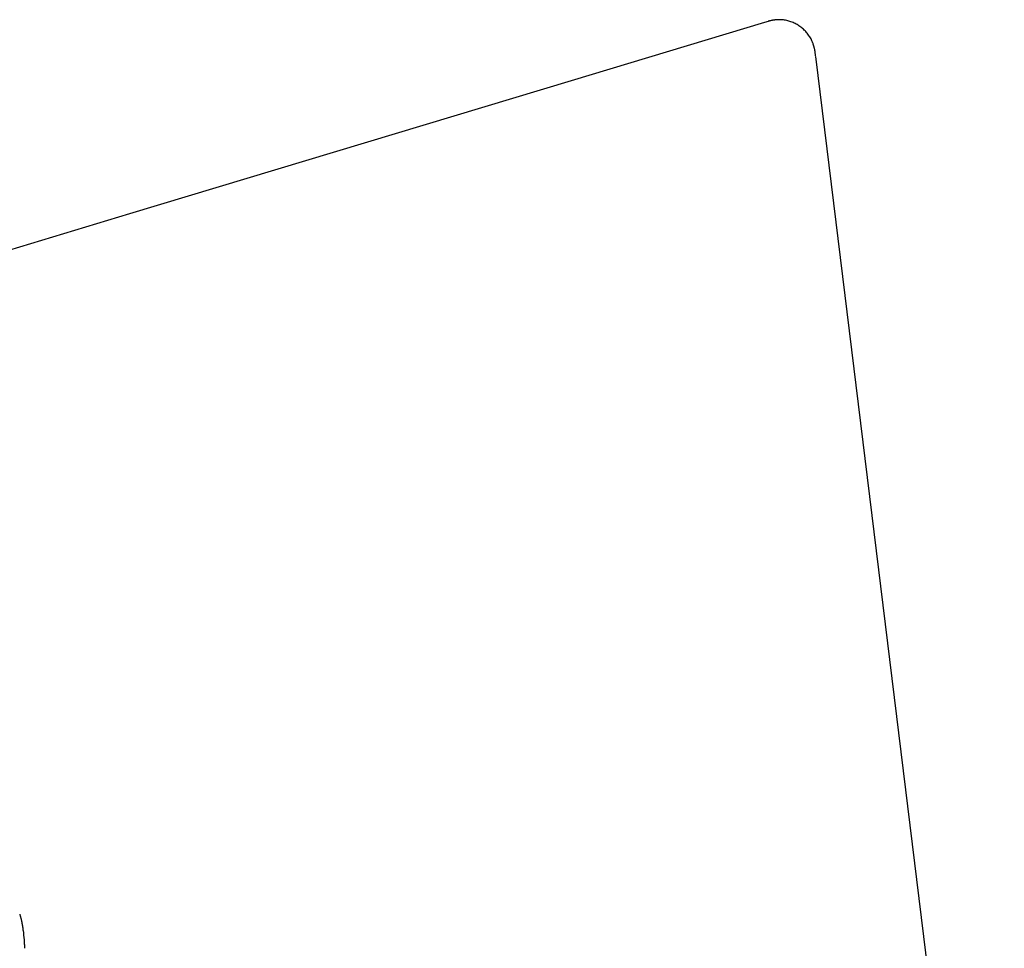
# Model space of a CAD drawing. Header units: millimetres. Extents: x 8 to 539, y 12 to 377.
# Tile 8 of 66: x 99 to 159, y 320 to 377. Entities that reach past the tile are written whole.
import ezdxf

# ---------------------------------------------------------------- set-up
doc = ezdxf.new("R2010")
doc.units = ezdxf.units.MM

msp = doc.modelspace()

# ---------------------------------------------------------------- linework, layer by layer
at = {"color": 7, "linetype": 'Continuous', "lineweight": 30}
for p, q in [((144.642, 376.609), (132.77, 373.029)), ((144.856, 376.668), (144.642, 376.609)), ((147.768, 374.632), (147.753, 374.733)), ((132.77, 373.029), (105.684, 364.863)), ((105.684, 364.863), (96.11, 361.977))]:
    msp.add_line(p, q, dxfattribs=at)
at = {"color": 7, "linetype": 'Continuous', "lineweight": 30, "flags": 128}
msp.add_lwpolyline([(159.35, 280.289), (155.227, 313.864), (147.778, 374.525)], dxfattribs=at)
at = {"color": 7, "linetype": 'Continuous', "lineweight": 30}
for points, knots in [([(144.961, 376.699), (144.959, 376.698), (144.954, 376.697), (144.947, 376.695), (144.94, 376.693), (144.933, 376.691), (144.927, 376.689), (144.922, 376.687), (144.917, 376.686), (144.913, 376.684), (144.909, 376.683), (144.906, 376.682), (144.904, 376.682), (144.902, 376.681), (144.901, 376.681), (144.9, 376.681), (144.899, 376.68), (144.898, 376.68), (144.897, 376.68), (144.894, 376.679), (144.892, 376.679), (144.889, 376.678), (144.886, 376.677), (144.882, 376.677), (144.879, 376.676), (144.874, 376.675), (144.87, 376.674), (144.865, 376.674), (144.861, 376.672), (144.857, 376.672), (144.855, 376.671)], [0, 0, 0, 0, 0.093795, 0.177832, 0.252108, 0.316626, 0.371391, 0.409589, 0.44104, 0.465778, 0.479968, 0.490492, 0.49753, 0.499925, 0.50092, 0.501836, 0.502738, 0.503697, 0.505972, 0.512695, 0.52288, 0.536733, 0.561034, 0.592073, 0.62989, 0.684248, 0.748423, 0.822432, 0.906288, 1, 1, 1, 1]), ([(144.892, 376.679), (144.891, 376.679), (144.889, 376.678), (144.886, 376.677), (144.882, 376.677), (144.879, 376.676), (144.874, 376.675), (144.87, 376.674), (144.865, 376.674), (144.861, 376.672), (144.857, 376.672), (144.855, 376.671)], [0, 0, 0, 0, 0.029033, 0.079966, 0.145022, 0.224283, 0.338213, 0.472718, 0.627834, 0.803587, 1, 1, 1, 1]), ([(145.093, 376.723), (145.06, 376.719), (145.016, 376.714), (144.973, 376.701), (144.961, 376.697)], [0, 0, 0, 0, 0.727112, 1, 1, 1, 1]), ([(145.438, 376.772), (145.436, 376.772), (145.433, 376.772), (145.427, 376.771), (145.421, 376.771), (145.415, 376.77), (145.409, 376.769), (145.402, 376.768), (145.396, 376.767), (145.39, 376.767), (145.384, 376.766), (145.379, 376.765), (145.375, 376.765), (145.372, 376.765), (145.368, 376.764), (145.362, 376.764), (145.353, 376.763), (145.339, 376.762), (145.323, 376.76), (145.306, 376.759), (145.288, 376.757), (145.269, 376.754), (145.251, 376.752), (145.234, 376.75), (145.219, 376.748), (145.205, 376.746), (145.192, 376.744), (145.179, 376.742), (145.165, 376.74), (145.151, 376.738), (145.137, 376.736), (145.124, 376.734), (145.112, 376.732), (145.101, 376.73), (145.094, 376.729), (145.091, 376.728)], [0, 0, 0, 0, 0.070167, 0.133655, 0.190472, 0.240632, 0.284155, 0.321069, 0.351422, 0.372671, 0.389085, 0.400929, 0.405353, 0.40901, 0.412279, 0.417523, 0.428093, 0.443331, 0.462408, 0.480609, 0.497188, 0.521213, 0.540728, 0.55752, 0.574563, 0.592833, 0.613128, 0.636037, 0.661972, 0.70173, 0.74782, 0.800528, 0.860046, 0.926506, 1, 1, 1, 1]), ([(147.604, 375.338), (147.57, 375.425), (147.503, 375.598), (147.352, 375.832), (147.178, 376.046), (146.978, 376.238), (146.758, 376.404), (146.519, 376.544), (146.265, 376.654), (146, 376.73), (145.722, 376.777), (145.534, 376.771), (145.438, 376.767)], [0, 0, 0, 0, 0.101002, 0.200266, 0.29963, 0.399063, 0.498551, 0.598052, 0.697497, 0.79685, 0.896086, 1, 1, 1, 1]), ([(147.712, 374.987), (147.712, 374.988), (147.711, 374.99), (147.71, 374.995), (147.708, 375), (147.706, 375.007), (147.704, 375.014), (147.702, 375.022), (147.699, 375.031), (147.696, 375.041), (147.694, 375.051), (147.691, 375.062), (147.688, 375.074), (147.685, 375.085), (147.682, 375.097), (147.678, 375.113), (147.672, 375.132), (147.666, 375.154), (147.66, 375.176), (147.653, 375.197), (147.648, 375.214), (147.644, 375.227), (147.641, 375.237), (147.639, 375.243), (147.637, 375.248), (147.635, 375.254), (147.633, 375.262), (147.63, 375.27), (147.628, 375.279), (147.625, 375.288), (147.622, 375.297), (147.62, 375.306), (147.617, 375.315), (147.615, 375.324), (147.612, 375.332), (147.61, 375.337), (147.609, 375.34)], [0, 0, 0, 0, 0.064908, 0.123982, 0.177262, 0.224808, 0.266703, 0.303071, 0.334105, 0.357129, 0.376647, 0.393218, 0.407741, 0.418773, 0.430913, 0.447276, 0.468109, 0.49341, 0.517904, 0.541475, 0.560519, 0.575036, 0.585028, 0.591531, 0.596511, 0.602039, 0.615465, 0.632822, 0.65455, 0.685014, 0.721655, 0.764573, 0.813831, 0.86947, 0.93152, 1, 1, 1, 1]), ([(147.734, 374.864), (147.733, 374.876), (147.727, 374.918), (147.716, 374.958), (147.707, 374.986)], [0, 0, 0, 0, 0.301776, 1, 1, 1, 1]), ([(147.756, 374.734), (147.756, 374.736), (147.755, 374.741), (147.754, 374.748), (147.753, 374.756), (147.751, 374.763), (147.75, 374.771), (147.749, 374.778), (147.747, 374.786), (147.746, 374.792), (147.746, 374.796), (147.745, 374.8), (147.744, 374.807), (147.743, 374.814), (147.742, 374.822), (147.741, 374.831), (147.739, 374.84), (147.738, 374.848), (147.737, 374.857), (147.736, 374.863), (147.735, 374.866)], [0, 0, 0, 0, 0.108818, 0.203598, 0.28445, 0.351547, 0.405193, 0.445985, 0.47531, 0.486773, 0.497148, 0.507608, 0.5193, 0.549333, 0.590954, 0.645452, 0.713381, 0.795022, 0.89053, 1, 1, 1, 1]), ([(147.774, 374.59), (147.774, 374.59), (147.774, 374.59), (147.774, 374.591), (147.774, 374.593), (147.773, 374.597), (147.773, 374.601), (147.772, 374.606), (147.772, 374.611), (147.771, 374.617), (147.771, 374.622), (147.77, 374.627), (147.77, 374.631), (147.77, 374.633)], [0, 0, 0, 0, 0.000089, 0.006531, 0.013537, 0.030694, 0.082853, 0.162545, 0.271065, 0.408894, 0.576255, 0.773267, 1, 1, 1, 1]), ([(147.779, 374.554), (147.779, 374.556), (147.779, 374.558), (147.778, 374.562), (147.777, 374.567), (147.777, 374.571), (147.776, 374.575), (147.775, 374.58), (147.775, 374.584), (147.774, 374.587), (147.774, 374.589), (147.774, 374.59), (147.774, 374.591), (147.774, 374.593), (147.773, 374.597), (147.773, 374.601), (147.772, 374.606), (147.772, 374.611), (147.771, 374.616), (147.771, 374.622), (147.77, 374.627), (147.77, 374.631), (147.77, 374.632)], [0, 0, 0, 0, 0.113428, 0.211889, 0.295427, 0.364108, 0.418055, 0.457524, 0.483201, 0.491615, 0.495068, 0.498275, 0.501503, 0.505013, 0.513614, 0.539777, 0.57976, 0.634212, 0.703374, 0.787357, 0.886221, 1, 1, 1, 1]), ([(98.946, 321.915), (98.954, 321.888), (98.969, 321.835), (98.99, 321.758), (99.009, 321.686), (99.025, 321.618), (99.041, 321.554), (99.054, 321.495), (99.066, 321.44), (99.077, 321.39), (99.086, 321.344), (99.094, 321.303), (99.101, 321.266), (99.106, 321.235), (99.111, 321.211), (99.114, 321.191), (99.117, 321.171), (99.12, 321.152), (99.123, 321.134), (99.126, 321.116), (99.128, 321.098), (99.131, 321.079), (99.133, 321.059), (99.136, 321.037), (99.138, 321.017), (99.141, 320.998), (99.143, 320.979), (99.144, 320.968), (99.145, 320.962)], [0, 0, 0, 0, 0.077987, 0.150997, 0.219052, 0.282182, 0.340416, 0.393793, 0.442356, 0.48616, 0.525275, 0.559795, 0.589851, 0.615639, 0.632361, 0.647649, 0.662974, 0.678799, 0.695523, 0.713488, 0.732966, 0.754174, 0.785417, 0.820322, 0.859098, 0.901899, 0.948837, 1, 1, 1, 1]), ([(99.143, 320.964), (99.146, 320.945), (99.183, 320.734), (99.202, 320.46), (99.217, 320.206), (99.221, 320.145)], [0, 0, 0, 0, 0.071374, 0.779036, 1, 1, 1, 1]), ([(99.222, 320.147), (99.222, 320.142), (99.223, 320.134), (99.224, 320.12), (99.225, 320.107), (99.226, 320.093), (99.228, 320.08), (99.229, 320.067), (99.23, 320.054), (99.231, 320.041), (99.232, 320.028), (99.233, 320.017), (99.234, 320.007), (99.234, 319.997), (99.235, 319.987), (99.235, 319.976), (99.236, 319.966), (99.236, 319.956), (99.237, 319.944), (99.237, 319.931), (99.238, 319.917), (99.238, 319.901), (99.238, 319.884), (99.239, 319.867), (99.239, 319.849), (99.24, 319.831), (99.241, 319.82), (99.241, 319.814)], [0, 0, 0, 0, 0.072637, 0.13922, 0.199785, 0.254381, 0.303071, 0.345943, 0.383125, 0.414807, 0.441298, 0.458076, 0.472589, 0.485391, 0.497278, 0.509301, 0.522452, 0.537448, 0.554777, 0.582035, 0.61446, 0.652323, 0.705165, 0.766259, 0.835717, 0.913614, 1, 1, 1, 1])]:
    msp.add_open_spline(points, degree=3, knots=knots, dxfattribs=at)

doc.saveas('drawing.dxf')
